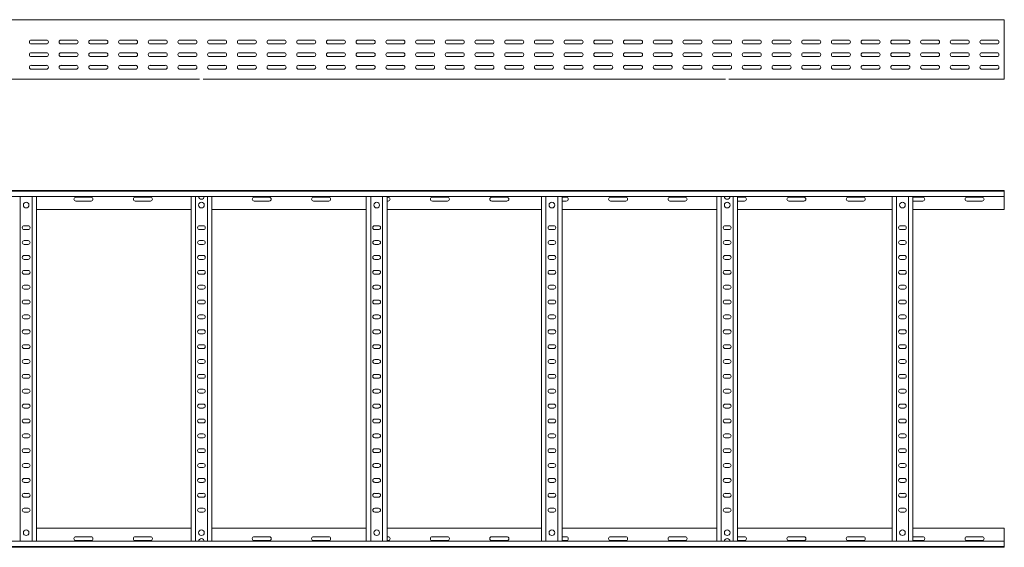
# Model space of a CAD drawing. Header units: millimetres. Extents: x -838 to 6469, y -6411 to -217.
# Tile 14 of 23: x 4812 to 6469, y -6409 to -5522. Entities that reach past the tile are written whole.
import ezdxf

# ---------------------------------------------------------------- set-up
doc = ezdxf.new("R2010")
doc.units = ezdxf.units.MM

msp = doc.modelspace()

# ---------------------------------------------------------------- linework, layer by layer
at = {"color": 7, "linetype": 'Continuous', "lineweight": 15}
for p, q in [((6469.5, -5522.1), (522.5, -5522.1)), ((6469.5, -5529.6), (6469.5, -5522.1)), ((6469.5, -5534.9), (6469.5, -5529.6)), ((6469.5, -5534.9), (6469.5, -5535.3)), ((6469.5, -5539.4), (6469.5, -5535.3)), ((6469.5, -5539.4), (6469.5, -5619.1)), ((4857.2, -5556.4), (4831.7, -5556.4)), ((4831.7, -5562.9), (4857.2, -5562.9)), ((4907.2, -5556.4), (4881.7, -5556.4)), ((4881.7, -5562.9), (4907.2, -5562.9)), ((4957.2, -5556.4), (4931.7, -5556.4)), ((4931.7, -5562.9), (4957.2, -5562.9)), ((5007.2, -5556.4), (4981.7, -5556.4)), ((4981.7, -5562.9), (5007.2, -5562.9)), ((5057.2, -5556.4), (5031.7, -5556.4)), ((5031.7, -5562.9), (5057.2, -5562.9)), ((5107.2, -5556.4), (5081.7, -5556.4)), ((5081.7, -5562.9), (5107.2, -5562.9)), ((5157.2, -5556.4), (5131.7, -5556.4)), ((5131.7, -5562.9), (5157.2, -5562.9)), ((5207.2, -5556.4), (5181.7, -5556.4)), ((5181.7, -5562.9), (5207.2, -5562.9)), ((5257.2, -5556.4), (5231.7, -5556.4)), ((5231.7, -5562.9), (5257.2, -5562.9)), ((5307.2, -5556.4), (5281.7, -5556.4)), ((5281.7, -5562.9), (5307.2, -5562.9)), ((5357.2, -5556.4), (5331.7, -5556.4)), ((5331.7, -5562.9), (5357.2, -5562.9)), ((5407.2, -5556.4), (5381.7, -5556.4)), ((5381.7, -5562.9), (5407.2, -5562.9)), ((5457.2, -5556.4), (5431.7, -5556.4)), ((5431.7, -5562.9), (5457.2, -5562.9)), ((5507.2, -5556.4), (5481.7, -5556.4)), ((5481.7, -5562.9), (5507.2, -5562.9)), ((5557.2, -5556.4), (5531.7, -5556.4)), ((5531.7, -5562.9), (5557.2, -5562.9)), ((5607.2, -5556.4), (5581.7, -5556.4)), ((5581.7, -5562.9), (5607.2, -5562.9)), ((5657.2, -5556.4), (5631.7, -5556.4)), ((5631.7, -5562.9), (5657.2, -5562.9)), ((5707.2, -5556.4), (5681.7, -5556.4)), ((5681.7, -5562.9), (5707.2, -5562.9)), ((5757.2, -5556.4), (5731.7, -5556.4)), ((5731.7, -5562.9), (5757.2, -5562.9)), ((5807.2, -5556.4), (5781.7, -5556.4)), ((5781.7, -5562.9), (5807.2, -5562.9)), ((5857.2, -5556.4), (5831.7, -5556.4)), ((5831.7, -5562.9), (5857.2, -5562.9)), ((5907.2, -5556.4), (5881.7, -5556.4)), ((5881.7, -5562.9), (5907.2, -5562.9)), ((5957.2, -5556.4), (5931.7, -5556.4)), ((5931.7, -5562.9), (5957.2, -5562.9)), ((6007.2, -5556.4), (5981.7, -5556.4)), ((5981.7, -5562.9), (6007.2, -5562.9)), ((6057.2, -5556.4), (6031.7, -5556.4)), ((6031.7, -5562.9), (6057.2, -5562.9)), ((6107.2, -5556.4), (6081.7, -5556.4)), ((6081.7, -5562.9), (6107.2, -5562.9)), ((6157.2, -5556.4), (6131.7, -5556.4)), ((6131.7, -5562.9), (6157.2, -5562.9)), ((6207.2, -5556.4), (6181.7, -5556.4)), ((6181.7, -5562.9), (6207.2, -5562.9)), ((6257.2, -5556.4), (6231.7, -5556.4)), ((6231.7, -5562.9), (6257.2, -5562.9)), ((6307.2, -5556.4), (6281.7, -5556.4)), ((6281.7, -5562.9), (6307.2, -5562.9)), ((6357.2, -5556.4), (6331.7, -5556.4)), ((6331.7, -5562.9), (6357.2, -5562.9)), ((6407.2, -5556.4), (6381.7, -5556.4)), ((6381.7, -5562.9), (6407.2, -5562.9)), ((6457.2, -5556.4), (6431.7, -5556.4)), ((6431.7, -5562.9), (6457.2, -5562.9)), ((4857.2, -5577.6), (4831.7, -5577.6)), ((4831.7, -5584.1), (4857.2, -5584.1)), ((4907.2, -5577.6), (4881.7, -5577.6)), ((4881.7, -5584.1), (4907.2, -5584.1)), ((4957.2, -5577.6), (4931.7, -5577.6)), ((4931.7, -5584.1), (4957.2, -5584.1)), ((5007.2, -5577.6), (4981.7, -5577.6)), ((4981.7, -5584.1), (5007.2, -5584.1)), ((5057.2, -5577.6), (5031.7, -5577.6)), ((5031.7, -5584.1), (5057.2, -5584.1)), ((5107.2, -5577.6), (5081.7, -5577.6)), ((5081.7, -5584.1), (5107.2, -5584.1)), ((5157.2, -5577.6), (5131.7, -5577.6)), ((5131.7, -5584.1), (5157.2, -5584.1)), ((5207.2, -5577.6), (5181.7, -5577.6)), ((5181.7, -5584.1), (5207.2, -5584.1)), ((5257.2, -5577.6), (5231.7, -5577.6)), ((5231.7, -5584.1), (5257.2, -5584.1)), ((5307.2, -5577.6), (5281.7, -5577.6)), ((5281.7, -5584.1), (5307.2, -5584.1)), ((5357.2, -5577.6), (5331.7, -5577.6)), ((5331.7, -5584.1), (5357.2, -5584.1)), ((5407.2, -5577.6), (5381.7, -5577.6)), ((5381.7, -5584.1), (5407.2, -5584.1)), ((5457.2, -5577.6), (5431.7, -5577.6)), ((5431.7, -5584.1), (5457.2, -5584.1)), ((5507.2, -5577.6), (5481.7, -5577.6)), ((5481.7, -5584.1), (5507.2, -5584.1)), ((5557.2, -5577.6), (5531.7, -5577.6)), ((5531.7, -5584.1), (5557.2, -5584.1)), ((5607.2, -5577.6), (5581.7, -5577.6)), ((5581.7, -5584.1), (5607.2, -5584.1)), ((5657.2, -5577.6), (5631.7, -5577.6)), ((5631.7, -5584.1), (5657.2, -5584.1)), ((5707.2, -5577.6), (5681.7, -5577.6)), ((5681.7, -5584.1), (5707.2, -5584.1)), ((5757.2, -5577.6), (5731.7, -5577.6)), ((5731.7, -5584.1), (5757.2, -5584.1)), ((5807.2, -5577.6), (5781.7, -5577.6)), ((5781.7, -5584.1), (5807.2, -5584.1)), ((5857.2, -5577.6), (5831.7, -5577.6)), ((5831.7, -5584.1), (5857.2, -5584.1)), ((5907.2, -5577.6), (5881.7, -5577.6)), ((5881.7, -5584.1), (5907.2, -5584.1)), ((5957.2, -5577.6), (5931.7, -5577.6)), ((5931.7, -5584.1), (5957.2, -5584.1)), ((6007.2, -5577.6), (5981.7, -5577.6)), ((5981.7, -5584.1), (6007.2, -5584.1)), ((6057.2, -5577.6), (6031.7, -5577.6)), ((6031.7, -5584.1), (6057.2, -5584.1)), ((6107.2, -5577.6), (6081.7, -5577.6)), ((6081.7, -5584.1), (6107.2, -5584.1)), ((6157.2, -5577.6), (6131.7, -5577.6)), ((6131.7, -5584.1), (6157.2, -5584.1)), ((6207.2, -5577.6), (6181.7, -5577.6)), ((6181.7, -5584.1), (6207.2, -5584.1)), ((6257.2, -5577.6), (6231.7, -5577.6)), ((6231.7, -5584.1), (6257.2, -5584.1)), ((6307.2, -5577.6), (6281.7, -5577.6)), ((6281.7, -5584.1), (6307.2, -5584.1)), ((6357.2, -5577.6), (6331.7, -5577.6)), ((6331.7, -5584.1), (6357.2, -5584.1)), ((6407.2, -5577.6), (6381.7, -5577.6)), ((6381.7, -5584.1), (6407.2, -5584.1)), ((6457.2, -5577.6), (6431.7, -5577.6)), ((6431.7, -5584.1), (6457.2, -5584.1)), ((4857.2, -5598.9), (4831.7, -5598.9)), ((4907.2, -5598.9), (4881.7, -5598.9)), ((4957.2, -5598.9), (4931.7, -5598.9)), ((5007.2, -5598.9), (4981.7, -5598.9)), ((5057.2, -5598.9), (5031.7, -5598.9)), ((5107.2, -5598.9), (5081.7, -5598.9)), ((5157.2, -5598.9), (5131.7, -5598.9)), ((5207.2, -5598.9), (5181.7, -5598.9)), ((5257.2, -5598.9), (5231.7, -5598.9)), ((5307.2, -5598.9), (5281.7, -5598.9)), ((5357.2, -5598.9), (5331.7, -5598.9)), ((5407.2, -5598.9), (5381.7, -5598.9)), ((5457.2, -5598.9), (5431.7, -5598.9)), ((5507.2, -5598.9), (5481.7, -5598.9)), ((5557.2, -5598.9), (5531.7, -5598.9)), ((5607.2, -5598.9), (5581.7, -5598.9)), ((5657.2, -5598.9), (5631.7, -5598.9)), ((5707.2, -5598.9), (5681.7, -5598.9)), ((5757.2, -5598.9), (5731.7, -5598.9)), ((5807.2, -5598.9), (5781.7, -5598.9)), ((5857.2, -5598.9), (5831.7, -5598.9)), ((5907.2, -5598.9), (5881.7, -5598.9)), ((5957.2, -5598.9), (5931.7, -5598.9)), ((6007.2, -5598.9), (5981.7, -5598.9)), ((6057.2, -5598.9), (6031.7, -5598.9)), ((6107.2, -5598.9), (6081.7, -5598.9)), ((6157.2, -5598.9), (6131.7, -5598.9)), ((6207.2, -5598.9), (6181.7, -5598.9)), ((6257.2, -5598.9), (6231.7, -5598.9)), ((6307.2, -5598.9), (6281.7, -5598.9)), ((6357.2, -5598.9), (6331.7, -5598.9)), ((6407.2, -5598.9), (6381.7, -5598.9)), ((6457.2, -5598.9), (6431.7, -5598.9)), ((4831.7, -5605.4), (4857.2, -5605.4)), ((4834.8, -5605.2), (4838.7, -5605.2)), ((4881.7, -5605.4), (4907.2, -5605.4)), ((4931.7, -5605.4), (4957.2, -5605.4)), ((4981.7, -5605.4), (5007.2, -5605.4)), ((5031.7, -5605.4), (5057.2, -5605.4)), ((5081.7, -5605.4), (5107.2, -5605.4)), ((5102.3, -5605.2), (5106.2, -5605.2)), ((5130.6, -5605.2), (5133.7, -5605.2)), ((5131.7, -5605.4), (5157.2, -5605.4)), ((5181.7, -5605.4), (5207.2, -5605.4)), ((5231.7, -5605.4), (5257.2, -5605.4)), ((5281.7, -5605.4), (5307.2, -5605.4)), ((5331.7, -5605.4), (5357.2, -5605.4)), ((5381.7, -5605.4), (5407.2, -5605.4)), ((5397.3, -5605.2), (5401.2, -5605.2)), ((5431.7, -5605.4), (5457.2, -5605.4)), ((5481.7, -5605.4), (5507.2, -5605.4)), ((5531.7, -5605.4), (5557.2, -5605.4)), ((5581.7, -5605.4), (5607.2, -5605.4)), ((5631.7, -5605.4), (5657.2, -5605.4)), ((5681.7, -5605.4), (5707.2, -5605.4)), ((5692.3, -5605.2), (5696.2, -5605.2)), ((5731.7, -5605.4), (5757.2, -5605.4)), ((5781.7, -5605.4), (5807.2, -5605.4)), ((5831.7, -5605.4), (5857.2, -5605.4)), ((5881.7, -5605.4), (5907.2, -5605.4)), ((5931.7, -5605.4), (5957.2, -5605.4)), ((5981.7, -5605.4), (6007.2, -5605.4)), ((5987.3, -5605.2), (5991.2, -5605.2)), ((6031.7, -5605.4), (6057.2, -5605.4)), ((6081.7, -5605.4), (6107.2, -5605.4)), ((6131.7, -5605.4), (6157.2, -5605.4)), ((6181.7, -5605.4), (6207.2, -5605.4)), ((6231.7, -5605.4), (6257.2, -5605.4)), ((6281.7, -5605.4), (6307.2, -5605.4)), ((6282.3, -5605.2), (6286.2, -5605.2)), ((6331.7, -5605.4), (6357.2, -5605.4)), ((6381.7, -5605.4), (6407.2, -5605.4)), ((6431.7, -5605.4), (6457.2, -5605.4)), ((4235.9, -5622.1), (5115, -5622.1)), ((5120.9, -5622.1), (6000, -5622.1)), ((6005.9, -5622.1), (6469.5, -5622.1)), ((6469.5, -5622.1), (6469.5, -5619.1)), ((522.4, -5809.4), (6469.5, -5809.4)), ((6469.5, -5810.5), (522.5, -5810.5)), ((6469.5, -5809.4), (6469.5, -5810.5)), ((6469.5, -5810.5), (6469.5, -5819.6)), ((522.5, -5819.6), (6469.5, -5819.6)), ((4813, -6399.2), (4813, -5819.6)), ((4833, -6399.2), (4833, -5819.6)), ((4840.5, -6399.2), (4840.5, -5819.6)), ((4932.2, -5820.7), (4906.7, -5820.7)), ((4906.7, -5827.2), (4932.2, -5827.2)), ((5032.2, -5820.7), (5006.7, -5820.7)), ((5006.7, -5827.2), (5032.2, -5827.2)), ((5100.5, -6399.2), (5100.5, -5819.6)), ((5108, -6399.2), (5108, -5819.6)), ((5128, -6399.2), (5128, -5819.6)), ((5135.5, -6399.2), (5135.5, -5819.6)), ((5232.2, -5820.7), (5206.7, -5820.7)), ((5206.7, -5827.2), (5232.2, -5827.2)), ((5332.2, -5820.7), (5306.7, -5820.7)), ((5306.7, -5827.2), (5332.2, -5827.2)), ((5395.5, -6399.2), (5395.5, -5819.6)), ((5403, -6399.2), (5403, -5819.6)), ((5423, -6399.2), (5423, -5819.6)), ((5430.5, -6399.2), (5430.5, -5819.6)), ((5432.2, -5820.7), (5430.5, -5820.7)), ((5430.5, -5827.2), (5432.2, -5827.2)), ((5532.2, -5820.7), (5506.7, -5820.7)), ((5506.7, -5827.2), (5532.2, -5827.2)), ((5632.2, -5820.7), (5606.7, -5820.7)), ((5606.7, -5827.2), (5632.2, -5827.2)), ((5690.5, -6399.2), (5690.5, -5819.6)), ((5698, -6399.2), (5698, -5819.6)), ((5718, -6399.2), (5718, -5819.6)), ((5725.5, -6399.2), (5725.5, -5819.6)), ((5732.2, -5820.7), (5725.5, -5820.7)), ((5725.5, -5827.2), (5732.2, -5827.2)), ((5832.2, -5820.7), (5806.7, -5820.7)), ((5806.7, -5827.2), (5832.2, -5827.2)), ((5932.2, -5820.7), (5906.7, -5820.7)), ((5906.7, -5827.2), (5932.2, -5827.2)), ((5985.5, -6399.2), (5985.5, -5819.6)), ((5993, -6399.2), (5993, -5819.6)), ((6013, -6399.2), (6013, -5819.6)), ((6020.5, -6399.2), (6020.5, -5819.6)), ((6032.2, -5820.7), (6020.5, -5820.7)), ((6020.5, -5827.2), (6032.2, -5827.2)), ((6132.2, -5820.7), (6106.7, -5820.7)), ((6106.7, -5827.2), (6132.2, -5827.2)), ((6232.2, -5820.7), (6206.7, -5820.7)), ((6206.7, -5827.2), (6232.2, -5827.2)), ((6280.5, -6399.2), (6280.5, -5819.6)), ((6288, -6399.2), (6288, -5819.6)), ((6308, -6399.2), (6308, -5819.6)), ((6315.5, -6399.2), (6315.5, -5819.6)), ((6332.2, -5820.7), (6315.5, -5820.7)), ((6315.5, -5827.2), (6332.2, -5827.2)), ((6432.2, -5820.7), (6406.7, -5820.7)), ((6406.7, -5827.2), (6432.2, -5827.2)), ((6469.5, -5819.6), (6469.5, -5841.4)), ((4840.5, -5841.4), (5100.5, -5841.4)), ((5135.5, -5841.4), (5395.5, -5841.4)), ((5430.5, -5841.4), (5690.5, -5841.4)), ((5725.5, -5841.4), (5985.5, -5841.4)), ((6020.5, -5841.4), (6280.5, -5841.4)), ((6315.5, -5841.4), (6469.5, -5841.4)), ((4826.2, -5868.7), (4819.7, -5868.7)), ((4819.7, -5875.2), (4826.2, -5875.2)), ((5121.2, -5868.7), (5114.7, -5868.7)), ((5114.7, -5875.2), (5121.2, -5875.2)), ((5416.2, -5868.7), (5409.7, -5868.7)), ((5409.7, -5875.2), (5416.2, -5875.2)), ((5711.2, -5868.7), (5704.7, -5868.7)), ((5704.7, -5875.2), (5711.2, -5875.2)), ((6006.2, -5868.7), (5999.7, -5868.7)), ((5999.7, -5875.2), (6006.2, -5875.2)), ((6301.2, -5868.7), (6294.7, -5868.7)), ((6294.7, -5875.2), (6301.2, -5875.2)), ((4826.2, -5893.7), (4819.7, -5893.7)), ((4819.7, -5900.2), (4826.2, -5900.2)), ((5121.2, -5893.7), (5114.7, -5893.7)), ((5114.7, -5900.2), (5121.2, -5900.2)), ((5416.2, -5893.7), (5409.7, -5893.7)), ((5409.7, -5900.2), (5416.2, -5900.2)), ((5711.2, -5893.7), (5704.7, -5893.7)), ((5704.7, -5900.2), (5711.2, -5900.2)), ((6006.2, -5893.7), (5999.7, -5893.7)), ((5999.7, -5900.2), (6006.2, -5900.2)), ((6301.2, -5893.7), (6294.7, -5893.7)), ((6294.7, -5900.2), (6301.2, -5900.2)), ((4826.2, -5918.7), (4819.7, -5918.7)), ((4819.7, -5925.2), (4826.2, -5925.2)), ((5121.2, -5918.7), (5114.7, -5918.7)), ((5114.7, -5925.2), (5121.2, -5925.2)), ((5416.2, -5918.7), (5409.7, -5918.7)), ((5409.7, -5925.2), (5416.2, -5925.2)), ((5711.2, -5918.7), (5704.7, -5918.7)), ((5704.7, -5925.2), (5711.2, -5925.2)), ((6006.2, -5918.7), (5999.7, -5918.7)), ((5999.7, -5925.2), (6006.2, -5925.2)), ((6301.2, -5918.7), (6294.7, -5918.7)), ((6294.7, -5925.2), (6301.2, -5925.2)), ((4826.2, -5943.7), (4819.7, -5943.7)), ((5121.2, -5943.7), (5114.7, -5943.7)), ((5416.2, -5943.7), (5409.7, -5943.7)), ((5711.2, -5943.7), (5704.7, -5943.7)), ((6006.2, -5943.7), (5999.7, -5943.7)), ((6301.2, -5943.7), (6294.7, -5943.7)), ((4819.7, -5950.2), (4826.2, -5950.2)), ((5114.7, -5950.2), (5121.2, -5950.2)), ((5409.7, -5950.2), (5416.2, -5950.2)), ((5704.7, -5950.2), (5711.2, -5950.2)), ((5999.7, -5950.2), (6006.2, -5950.2)), ((6294.7, -5950.2), (6301.2, -5950.2)), ((4826.2, -5968.7), (4819.7, -5968.7)), ((4819.7, -5975.2), (4826.2, -5975.2)), ((5121.2, -5968.7), (5114.7, -5968.7)), ((5114.7, -5975.2), (5121.2, -5975.2)), ((5416.2, -5968.7), (5409.7, -5968.7)), ((5409.7, -5975.2), (5416.2, -5975.2)), ((5711.2, -5968.7), (5704.7, -5968.7)), ((5704.7, -5975.2), (5711.2, -5975.2)), ((6006.2, -5968.7), (5999.7, -5968.7)), ((5999.7, -5975.2), (6006.2, -5975.2)), ((6301.2, -5968.7), (6294.7, -5968.7)), ((6294.7, -5975.2), (6301.2, -5975.2)), ((4826.2, -5993.7), (4819.7, -5993.7)), ((5121.2, -5993.7), (5114.7, -5993.7)), ((5416.2, -5993.7), (5409.7, -5993.7)), ((5711.2, -5993.7), (5704.7, -5993.7)), ((6006.2, -5993.7), (5999.7, -5993.7)), ((6301.2, -5993.7), (6294.7, -5993.7)), ((4819.7, -6000.2), (4826.2, -6000.2)), ((5114.7, -6000.2), (5121.2, -6000.2)), ((5409.7, -6000.2), (5416.2, -6000.2)), ((5704.7, -6000.2), (5711.2, -6000.2)), ((5999.7, -6000.2), (6006.2, -6000.2)), ((6294.7, -6000.2), (6301.2, -6000.2)), ((4826.2, -6018.7), (4819.7, -6018.7)), ((4819.7, -6025.2), (4826.2, -6025.2)), ((5121.2, -6018.7), (5114.7, -6018.7)), ((5114.7, -6025.2), (5121.2, -6025.2)), ((5416.2, -6018.7), (5409.7, -6018.7)), ((5409.7, -6025.2), (5416.2, -6025.2)), ((5711.2, -6018.7), (5704.7, -6018.7)), ((5704.7, -6025.2), (5711.2, -6025.2)), ((6006.2, -6018.7), (5999.7, -6018.7)), ((5999.7, -6025.2), (6006.2, -6025.2)), ((6301.2, -6018.7), (6294.7, -6018.7)), ((6294.7, -6025.2), (6301.2, -6025.2)), ((4826.2, -6043.7), (4819.7, -6043.7)), ((5121.2, -6043.7), (5114.7, -6043.7)), ((5416.2, -6043.7), (5409.7, -6043.7)), ((5711.2, -6043.7), (5704.7, -6043.7)), ((6006.2, -6043.7), (5999.7, -6043.7)), ((6301.2, -6043.7), (6294.7, -6043.7)), ((4819.7, -6050.2), (4826.2, -6050.2)), ((5114.7, -6050.2), (5121.2, -6050.2)), ((5409.7, -6050.2), (5416.2, -6050.2)), ((5704.7, -6050.2), (5711.2, -6050.2)), ((5999.7, -6050.2), (6006.2, -6050.2)), ((6294.7, -6050.2), (6301.2, -6050.2)), ((4826.2, -6068.7), (4819.7, -6068.7)), ((4819.7, -6075.2), (4826.2, -6075.2)), ((5121.2, -6068.7), (5114.7, -6068.7)), ((5114.7, -6075.2), (5121.2, -6075.2)), ((5416.2, -6068.7), (5409.7, -6068.7)), ((5409.7, -6075.2), (5416.2, -6075.2)), ((5711.2, -6068.7), (5704.7, -6068.7)), ((5704.7, -6075.2), (5711.2, -6075.2)), ((6006.2, -6068.7), (5999.7, -6068.7)), ((5999.7, -6075.2), (6006.2, -6075.2)), ((6301.2, -6068.7), (6294.7, -6068.7)), ((6294.7, -6075.2), (6301.2, -6075.2)), ((4826.2, -6093.7), (4819.7, -6093.7)), ((5121.2, -6093.7), (5114.7, -6093.7)), ((5416.2, -6093.7), (5409.7, -6093.7)), ((5711.2, -6093.7), (5704.7, -6093.7)), ((6006.2, -6093.7), (5999.7, -6093.7)), ((6301.2, -6093.7), (6294.7, -6093.7)), ((4819.7, -6100.2), (4826.2, -6100.2)), ((5114.7, -6100.2), (5121.2, -6100.2)), ((5409.7, -6100.2), (5416.2, -6100.2)), ((5704.7, -6100.2), (5711.2, -6100.2)), ((5999.7, -6100.2), (6006.2, -6100.2)), ((6294.7, -6100.2), (6301.2, -6100.2)), ((4826.2, -6118.7), (4819.7, -6118.7)), ((4819.7, -6125.2), (4826.2, -6125.2)), ((5121.2, -6118.7), (5114.7, -6118.7)), ((5114.7, -6125.2), (5121.2, -6125.2)), ((5416.2, -6118.7), (5409.7, -6118.7)), ((5409.7, -6125.2), (5416.2, -6125.2)), ((5711.2, -6118.7), (5704.7, -6118.7)), ((5704.7, -6125.2), (5711.2, -6125.2)), ((6006.2, -6118.7), (5999.7, -6118.7)), ((5999.7, -6125.2), (6006.2, -6125.2)), ((6301.2, -6118.7), (6294.7, -6118.7)), ((6294.7, -6125.2), (6301.2, -6125.2)), ((4826.2, -6143.7), (4819.7, -6143.7)), ((5121.2, -6143.7), (5114.7, -6143.7)), ((5416.2, -6143.7), (5409.7, -6143.7)), ((5711.2, -6143.7), (5704.7, -6143.7)), ((6006.2, -6143.7), (5999.7, -6143.7)), ((6301.2, -6143.7), (6294.7, -6143.7)), ((4819.7, -6150.2), (4826.2, -6150.2)), ((5114.7, -6150.2), (5121.2, -6150.2)), ((5409.7, -6150.2), (5416.2, -6150.2)), ((5704.7, -6150.2), (5711.2, -6150.2)), ((5999.7, -6150.2), (6006.2, -6150.2)), ((6294.7, -6150.2), (6301.2, -6150.2)), ((4826.2, -6168.7), (4819.7, -6168.7)), ((4819.7, -6175.2), (4826.2, -6175.2)), ((5121.2, -6168.7), (5114.7, -6168.7)), ((5114.7, -6175.2), (5121.2, -6175.2)), ((5416.2, -6168.7), (5409.7, -6168.7)), ((5409.7, -6175.2), (5416.2, -6175.2)), ((5711.2, -6168.7), (5704.7, -6168.7)), ((5704.7, -6175.2), (5711.2, -6175.2)), ((6006.2, -6168.7), (5999.7, -6168.7)), ((5999.7, -6175.2), (6006.2, -6175.2)), ((6301.2, -6168.7), (6294.7, -6168.7)), ((6294.7, -6175.2), (6301.2, -6175.2)), ((4826.2, -6193.7), (4819.7, -6193.7)), ((5121.2, -6193.7), (5114.7, -6193.7)), ((5416.2, -6193.7), (5409.7, -6193.7)), ((5711.2, -6193.7), (5704.7, -6193.7)), ((6006.2, -6193.7), (5999.7, -6193.7)), ((6301.2, -6193.7), (6294.7, -6193.7)), ((4819.7, -6200.2), (4826.2, -6200.2)), ((5114.7, -6200.2), (5121.2, -6200.2)), ((5409.7, -6200.2), (5416.2, -6200.2)), ((5704.7, -6200.2), (5711.2, -6200.2)), ((5999.7, -6200.2), (6006.2, -6200.2)), ((6294.7, -6200.2), (6301.2, -6200.2)), ((4826.2, -6218.7), (4819.7, -6218.7)), ((4819.7, -6225.2), (4826.2, -6225.2)), ((5121.2, -6218.7), (5114.7, -6218.7)), ((5114.7, -6225.2), (5121.2, -6225.2)), ((5416.2, -6218.7), (5409.7, -6218.7)), ((5409.7, -6225.2), (5416.2, -6225.2)), ((5711.2, -6218.7), (5704.7, -6218.7)), ((5704.7, -6225.2), (5711.2, -6225.2)), ((6006.2, -6218.7), (5999.7, -6218.7)), ((5999.7, -6225.2), (6006.2, -6225.2)), ((6301.2, -6218.7), (6294.7, -6218.7)), ((6294.7, -6225.2), (6301.2, -6225.2)), ((4826.2, -6243.7), (4819.7, -6243.7)), ((5121.2, -6243.7), (5114.7, -6243.7)), ((5416.2, -6243.7), (5409.7, -6243.7)), ((5711.2, -6243.7), (5704.7, -6243.7)), ((6006.2, -6243.7), (5999.7, -6243.7)), ((6301.2, -6243.7), (6294.7, -6243.7)), ((4819.7, -6250.2), (4826.2, -6250.2)), ((5114.7, -6250.2), (5121.2, -6250.2)), ((5409.7, -6250.2), (5416.2, -6250.2)), ((5704.7, -6250.2), (5711.2, -6250.2)), ((5999.7, -6250.2), (6006.2, -6250.2)), ((6294.7, -6250.2), (6301.2, -6250.2)), ((4826.2, -6268.7), (4819.7, -6268.7)), ((4819.7, -6275.2), (4826.2, -6275.2)), ((5121.2, -6268.7), (5114.7, -6268.7)), ((5114.7, -6275.2), (5121.2, -6275.2)), ((5416.2, -6268.7), (5409.7, -6268.7)), ((5409.7, -6275.2), (5416.2, -6275.2)), ((5711.2, -6268.7), (5704.7, -6268.7)), ((5704.7, -6275.2), (5711.2, -6275.2)), ((6006.2, -6268.7), (5999.7, -6268.7)), ((5999.7, -6275.2), (6006.2, -6275.2)), ((6301.2, -6268.7), (6294.7, -6268.7)), ((6294.7, -6275.2), (6301.2, -6275.2)), ((4826.2, -6293.7), (4819.7, -6293.7)), ((5121.2, -6293.7), (5114.7, -6293.7)), ((5416.2, -6293.7), (5409.7, -6293.7)), ((5711.2, -6293.7), (5704.7, -6293.7)), ((6006.2, -6293.7), (5999.7, -6293.7)), ((6301.2, -6293.7), (6294.7, -6293.7)), ((4819.7, -6300.2), (4826.2, -6300.2)), ((5114.7, -6300.2), (5121.2, -6300.2)), ((5409.7, -6300.2), (5416.2, -6300.2)), ((5704.7, -6300.2), (5711.2, -6300.2)), ((5999.7, -6300.2), (6006.2, -6300.2)), ((6294.7, -6300.2), (6301.2, -6300.2)), ((4826.2, -6318.7), (4819.7, -6318.7)), ((4819.7, -6325.2), (4826.2, -6325.2)), ((5121.2, -6318.7), (5114.7, -6318.7)), ((5114.7, -6325.2), (5121.2, -6325.2)), ((5416.2, -6318.7), (5409.7, -6318.7)), ((5409.7, -6325.2), (5416.2, -6325.2)), ((5711.2, -6318.7), (5704.7, -6318.7)), ((5704.7, -6325.2), (5711.2, -6325.2)), ((6006.2, -6318.7), (5999.7, -6318.7)), ((5999.7, -6325.2), (6006.2, -6325.2)), ((6301.2, -6318.7), (6294.7, -6318.7)), ((6294.7, -6325.2), (6301.2, -6325.2)), ((4826.2, -6343.7), (4819.7, -6343.7)), ((5121.2, -6343.7), (5114.7, -6343.7)), ((5416.2, -6343.7), (5409.7, -6343.7)), ((5711.2, -6343.7), (5704.7, -6343.7)), ((6006.2, -6343.7), (5999.7, -6343.7)), ((6301.2, -6343.7), (6294.7, -6343.7)), ((4819.7, -6350.2), (4826.2, -6350.2)), ((5114.7, -6350.2), (5121.2, -6350.2)), ((5409.7, -6350.2), (5416.2, -6350.2)), ((5704.7, -6350.2), (5711.2, -6350.2)), ((5999.7, -6350.2), (6006.2, -6350.2)), ((6294.7, -6350.2), (6301.2, -6350.2)), ((4840.5, -6377.4), (5100.5, -6377.4)), ((5135.5, -6377.4), (5395.5, -6377.4)), ((5430.5, -6377.4), (5690.5, -6377.4)), ((5725.5, -6377.4), (5985.5, -6377.4)), ((6020.5, -6377.4), (6280.5, -6377.4)), ((6315.5, -6377.4), (6469.5, -6377.4)), ((6469.5, -6399.2), (6469.5, -6377.4)), ((4906.7, -6391.7), (4932.2, -6391.7)), ((5006.7, -6391.7), (5032.2, -6391.7)), ((5206.7, -6391.7), (5232.2, -6391.7)), ((5306.7, -6391.7), (5332.2, -6391.7)), ((5430.5, -6391.7), (5432.2, -6391.7)), ((5506.7, -6391.7), (5532.2, -6391.7)), ((5606.7, -6391.7), (5632.2, -6391.7)), ((5725.5, -6391.7), (5732.2, -6391.7)), ((5806.7, -6391.7), (5832.2, -6391.7)), ((5906.7, -6391.7), (5932.2, -6391.7)), ((6020.5, -6391.7), (6032.2, -6391.7)), ((6106.7, -6391.7), (6132.2, -6391.7)), ((6206.7, -6391.7), (6232.2, -6391.7)), ((6315.5, -6391.7), (6332.2, -6391.7)), ((6406.7, -6391.7), (6432.2, -6391.7)), ((522.4, -6409.4), (6469.5, -6409.4)), ((6469.5, -6399.2), (522.5, -6399.2)), ((522.5, -6408.3), (6469.5, -6408.3)), ((4932.2, -6398.2), (4906.7, -6398.2)), ((5032.2, -6398.2), (5006.7, -6398.2)), ((5232.2, -6398.2), (5206.7, -6398.2)), ((5332.2, -6398.2), (5306.7, -6398.2)), ((5432.2, -6398.2), (5430.5, -6398.2)), ((5532.2, -6398.2), (5506.7, -6398.2)), ((5632.2, -6398.2), (5606.7, -6398.2)), ((5732.2, -6398.2), (5725.5, -6398.2)), ((5832.2, -6398.2), (5806.7, -6398.2)), ((5932.2, -6398.2), (5906.7, -6398.2)), ((6032.2, -6398.2), (6020.5, -6398.2)), ((6132.2, -6398.2), (6106.7, -6398.2)), ((6232.2, -6398.2), (6206.7, -6398.2)), ((6332.2, -6398.2), (6315.5, -6398.2)), ((6432.2, -6398.2), (6406.7, -6398.2)), ((6469.5, -6408.3), (6469.5, -6399.2)), ((6469.5, -6409.4), (6469.5, -6408.3))]:
    msp.add_line(p, q, dxfattribs=at)
for centre in [(4823, -5833.9), (5118, -5833.9), (5413, -5833.9), (5708, -5833.9), (6003, -5833.9), (6298, -5833.9), (4823, -6384.9), (5118, -6384.9), (5413, -6384.9), (5708, -6384.9), (6003, -6384.9), (6298, -6384.9)]:
    msp.add_circle(centre, 4.75, dxfattribs=at)
for centre, radius, start, end in [((4831.7, -5559.6), 3.25, 90, 270), ((4857.2, -5559.6), 3.25, 270, 90), ((4881.7, -5559.6), 3.25, 90, 270), ((4907.2, -5559.6), 3.25, 270, 90), ((4931.7, -5559.6), 3.25, 90, 270), ((4957.2, -5559.6), 3.25, 270, 90), ((4981.7, -5559.6), 3.25, 90, 270), ((5007.2, -5559.6), 3.25, 270, 90), ((5031.7, -5559.6), 3.25, 90, 270), ((5057.2, -5559.6), 3.25, 270, 90), ((5081.7, -5559.6), 3.25, 90, 270), ((5107.2, -5559.6), 3.25, 270, 90), ((5131.7, -5559.6), 3.25, 90, 270), ((5157.2, -5559.6), 3.25, 270, 90), ((5181.7, -5559.6), 3.25, 90, 270), ((5207.2, -5559.6), 3.25, 270, 90), ((5231.7, -5559.6), 3.25, 90, 270), ((5257.2, -5559.6), 3.25, 270, 90), ((5281.7, -5559.6), 3.25, 90, 270), ((5307.2, -5559.6), 3.25, 270, 90), ((5331.7, -5559.6), 3.25, 90, 270), ((5357.2, -5559.6), 3.25, 270, 90), ((5381.7, -5559.6), 3.25, 90, 270), ((5407.2, -5559.6), 3.25, 270, 90), ((5431.7, -5559.6), 3.25, 90, 270), ((5457.2, -5559.6), 3.25, 270, 90), ((5481.7, -5559.6), 3.25, 90, 270), ((5507.2, -5559.6), 3.25, 270, 90), ((5531.7, -5559.6), 3.25, 90, 270), ((5557.2, -5559.6), 3.25, 270, 90), ((5581.7, -5559.6), 3.25, 90, 270), ((5607.2, -5559.6), 3.25, 270, 90), ((5631.7, -5559.6), 3.25, 90, 270), ((5657.2, -5559.6), 3.25, 270, 90), ((5681.7, -5559.6), 3.25, 90, 270), ((5707.2, -5559.6), 3.25, 270, 90), ((5731.7, -5559.6), 3.25, 90, 270), ((5757.2, -5559.6), 3.25, 270, 90), ((5781.7, -5559.6), 3.25, 90, 270), ((5807.2, -5559.6), 3.25, 270, 90), ((5831.7, -5559.6), 3.25, 90, 270), ((5857.2, -5559.6), 3.25, 270, 90), ((5881.7, -5559.6), 3.25, 90, 270), ((5907.2, -5559.6), 3.25, 270, 90), ((5931.7, -5559.6), 3.25, 90, 270), ((5957.2, -5559.6), 3.25, 270, 90), ((5981.7, -5559.6), 3.25, 90, 270), ((6007.2, -5559.6), 3.25, 270, 90), ((6031.7, -5559.6), 3.25, 90, 270), ((6057.2, -5559.6), 3.25, 270, 90), ((6081.7, -5559.6), 3.25, 90, 270), ((6107.2, -5559.6), 3.25, 270, 90), ((6131.7, -5559.6), 3.25, 90, 270), ((6157.2, -5559.6), 3.25, 270, 90), ((6181.7, -5559.6), 3.25, 90, 270), ((6207.2, -5559.6), 3.25, 270, 90), ((6231.7, -5559.6), 3.25, 90, 270), ((6257.2, -5559.6), 3.25, 270, 90), ((6281.7, -5559.6), 3.25, 90, 270), ((6307.2, -5559.6), 3.25, 270, 90), ((6331.7, -5559.6), 3.25, 90, 270), ((6357.2, -5559.6), 3.25, 270, 90), ((6381.7, -5559.6), 3.25, 90, 270), ((6407.2, -5559.6), 3.25, 270, 90), ((6431.7, -5559.6), 3.25, 90, 270), ((6457.2, -5559.6), 3.25, 270, 90), ((4831.7, -5580.9), 3.25, 90, 270), ((4857.2, -5580.9), 3.25, 270, 90), ((4881.7, -5580.9), 3.25, 90, 270), ((4907.2, -5580.9), 3.25, 270, 90), ((4931.7, -5580.9), 3.25, 90, 270), ((4957.2, -5580.9), 3.25, 270, 90), ((4981.7, -5580.9), 3.25, 90, 270), ((5007.2, -5580.9), 3.25, 270, 90), ((5031.7, -5580.9), 3.25, 90, 270), ((5057.2, -5580.9), 3.25, 270, 90), ((5081.7, -5580.9), 3.25, 90, 270), ((5107.2, -5580.9), 3.25, 270, 90), ((5131.7, -5580.9), 3.25, 90, 270), ((5157.2, -5580.9), 3.25, 270, 90), ((5181.7, -5580.9), 3.25, 90, 270), ((5207.2, -5580.9), 3.25, 270, 90), ((5231.7, -5580.9), 3.25, 90, 270), ((5257.2, -5580.9), 3.25, 270, 90), ((5281.7, -5580.9), 3.25, 90, 270), ((5307.2, -5580.9), 3.25, 270, 90), ((5331.7, -5580.9), 3.25, 90, 270), ((5357.2, -5580.9), 3.25, 270, 90), ((5381.7, -5580.9), 3.25, 90, 270), ((5407.2, -5580.9), 3.25, 270, 90), ((5431.7, -5580.9), 3.25, 90, 270), ((5457.2, -5580.9), 3.25, 270, 90), ((5481.7, -5580.9), 3.25, 90, 270), ((5507.2, -5580.9), 3.25, 270, 90), ((5531.7, -5580.9), 3.25, 90, 270), ((5557.2, -5580.9), 3.25, 270, 90), ((5581.7, -5580.9), 3.25, 90, 270), ((5607.2, -5580.9), 3.25, 270, 90), ((5631.7, -5580.9), 3.25, 90, 270), ((5657.2, -5580.9), 3.25, 270, 90), ((5681.7, -5580.9), 3.25, 90, 270), ((5707.2, -5580.9), 3.25, 270, 90), ((5731.7, -5580.9), 3.25, 90, 270), ((5757.2, -5580.9), 3.25, 270, 90), ((5781.7, -5580.9), 3.25, 90, 270), ((5807.2, -5580.9), 3.25, 270, 90), ((5831.7, -5580.9), 3.25, 90, 270), ((5857.2, -5580.9), 3.25, 270, 90), ((5881.7, -5580.9), 3.25, 90, 270), ((5907.2, -5580.9), 3.25, 270, 90), ((5931.7, -5580.9), 3.25, 90, 270), ((5957.2, -5580.9), 3.25, 270, 90), ((5981.7, -5580.9), 3.25, 90, 270), ((6007.2, -5580.9), 3.25, 270, 90), ((6031.7, -5580.9), 3.25, 90, 270), ((6057.2, -5580.9), 3.25, 270, 90), ((6081.7, -5580.9), 3.25, 90, 270), ((6107.2, -5580.9), 3.25, 270, 90), ((6131.7, -5580.9), 3.25, 90, 270), ((6157.2, -5580.9), 3.25, 270, 90), ((6181.7, -5580.9), 3.25, 90, 270), ((6207.2, -5580.9), 3.25, 270, 90), ((6231.7, -5580.9), 3.25, 90, 270), ((6257.2, -5580.9), 3.25, 270, 90), ((6281.7, -5580.9), 3.25, 90, 270), ((6307.2, -5580.9), 3.25, 270, 90), ((6331.7, -5580.9), 3.25, 90, 270), ((6357.2, -5580.9), 3.25, 270, 90), ((6381.7, -5580.9), 3.25, 90, 270), ((6407.2, -5580.9), 3.25, 270, 90), ((6431.7, -5580.9), 3.25, 90, 270), ((6457.2, -5580.9), 3.25, 270, 90), ((4831.7, -5602.1), 3.25, 90, 270), ((4857.2, -5602.1), 3.25, 270, 90), ((4881.7, -5602.1), 3.25, 90, 270), ((4907.2, -5602.1), 3.25, 270, 90), ((4931.7, -5602.1), 3.25, 90, 270), ((4957.2, -5602.1), 3.25, 270, 90), ((4981.7, -5602.1), 3.25, 90, 270), ((5007.2, -5602.1), 3.25, 270, 90), ((5031.7, -5602.1), 3.25, 90, 270), ((5057.2, -5602.1), 3.25, 270, 90), ((5081.7, -5602.1), 3.25, 90, 270), ((5107.2, -5602.1), 3.25, 270, 90), ((5131.7, -5602.1), 3.25, 90, 270), ((5157.2, -5602.1), 3.25, 270, 90), ((5181.7, -5602.1), 3.25, 90, 270), ((5207.2, -5602.1), 3.25, 270, 90), ((5231.7, -5602.1), 3.25, 90, 270), ((5257.2, -5602.1), 3.25, 270, 90), ((5281.7, -5602.1), 3.25, 90, 270), ((5307.2, -5602.1), 3.25, 270, 90), ((5331.7, -5602.1), 3.25, 90, 270), ((5357.2, -5602.1), 3.25, 270, 90), ((5381.7, -5602.1), 3.25, 90, 270), ((5407.2, -5602.1), 3.25, 270, 90), ((5431.7, -5602.1), 3.25, 90, 270), ((5457.2, -5602.1), 3.25, 270, 90), ((5481.7, -5602.1), 3.25, 90, 270), ((5507.2, -5602.1), 3.25, 270, 90), ((5531.7, -5602.1), 3.25, 90, 270), ((5557.2, -5602.1), 3.25, 270, 90), ((5581.7, -5602.1), 3.25, 90, 270), ((5607.2, -5602.1), 3.25, 270, 90), ((5631.7, -5602.1), 3.25, 90, 270), ((5657.2, -5602.1), 3.25, 270, 90), ((5681.7, -5602.1), 3.25, 90, 270), ((5707.2, -5602.1), 3.25, 270, 90), ((5731.7, -5602.1), 3.25, 90, 270), ((5757.2, -5602.1), 3.25, 270, 90), ((5781.7, -5602.1), 3.25, 90, 270), ((5807.2, -5602.1), 3.25, 270, 90), ((5831.7, -5602.1), 3.25, 90, 270), ((5857.2, -5602.1), 3.25, 270, 90), ((5881.7, -5602.1), 3.25, 90, 270), ((5907.2, -5602.1), 3.25, 270, 90), ((5931.7, -5602.1), 3.25, 90, 270), ((5957.2, -5602.1), 3.25, 270, 90), ((5981.7, -5602.1), 3.25, 90, 270), ((6007.2, -5602.1), 3.25, 270, 90), ((6031.7, -5602.1), 3.25, 90, 270), ((6057.2, -5602.1), 3.25, 270, 90), ((6081.7, -5602.1), 3.25, 90, 270), ((6107.2, -5602.1), 3.25, 270, 90), ((6131.7, -5602.1), 3.25, 90, 270), ((6157.2, -5602.1), 3.25, 270, 90), ((6181.7, -5602.1), 3.25, 90, 270), ((6207.2, -5602.1), 3.25, 270, 90), ((6231.7, -5602.1), 3.25, 90, 270), ((6257.2, -5602.1), 3.25, 270, 90), ((6281.7, -5602.1), 3.25, 90, 270), ((6307.2, -5602.1), 3.25, 270, 90), ((6331.7, -5602.1), 3.25, 90, 270), ((6357.2, -5602.1), 3.25, 270, 90), ((6381.7, -5602.1), 3.25, 90, 270), ((6407.2, -5602.1), 3.25, 270, 90), ((6431.7, -5602.1), 3.25, 90, 270), ((6457.2, -5602.1), 3.25, 270, 90), ((4834.8, -5607), 1.8, 90, 116.5628), ((4838.7, -5607), 1.8, 63.4372, 90), ((5102.3, -5607), 1.8, 90, 116.5628), ((5106.2, -5607), 1.8, 63.4372, 90), ((5133.7, -5607), 1.8, 63.4372, 90), ((5397.3, -5607), 1.8, 90, 116.5628), ((5401.2, -5607), 1.8, 63.4372, 90), ((5692.3, -5607), 1.8, 90, 116.5628), ((5696.2, -5607), 1.8, 63.4372, 90), ((5987.3, -5607), 1.8, 90, 116.5628), ((5991.2, -5607), 1.8, 63.4372, 90), ((6282.3, -5607), 1.8, 90, 115.9384), ((6286.2, -5607), 1.8, 63.4372, 90), ((4906.7, -5823.9), 3.25, 90, 270), ((4932.2, -5823.9), 3.25, 270, 90), ((5006.7, -5823.9), 3.25, 90, 270), ((5032.2, -5823.9), 3.25, 270, 90), ((5118, -5819.3), 4.75, 183.9233, 356.0767), ((5206.7, -5823.9), 3.25, 90, 270), ((5232.2, -5823.9), 3.25, 270, 90), ((5306.7, -5823.9), 3.25, 90, 270), ((5332.2, -5823.9), 3.25, 270, 90), ((5432.2, -5823.9), 3.25, 270, 90), ((5506.7, -5823.9), 3.25, 90, 270), ((5532.2, -5823.9), 3.25, 270, 90), ((5606.7, -5823.9), 3.25, 90, 270), ((5632.2, -5823.9), 3.25, 270, 90), ((5732.2, -5823.9), 3.25, 270, 90), ((5806.7, -5823.9), 3.25, 90, 270), ((5832.2, -5823.9), 3.25, 270, 90), ((5906.7, -5823.9), 3.25, 90, 270), ((5932.2, -5823.9), 3.25, 270, 90), ((6003, -5819.3), 4.75, 183.9233, 356.0767), ((6032.2, -5823.9), 3.25, 270, 90), ((6106.7, -5823.9), 3.25, 90, 270), ((6132.2, -5823.9), 3.25, 270, 90), ((6206.7, -5823.9), 3.25, 90, 270), ((6232.2, -5823.9), 3.25, 270, 90), ((6332.2, -5823.9), 3.25, 270, 90), ((6406.7, -5823.9), 3.25, 90, 270), ((6432.2, -5823.9), 3.25, 270, 90), ((4819.7, -5871.9), 3.25, 90, 270), ((4826.2, -5871.9), 3.25, 270, 90), ((5114.7, -5871.9), 3.25, 90, 270), ((5121.2, -5871.9), 3.25, 270, 90), ((5409.7, -5871.9), 3.25, 90, 270), ((5416.2, -5871.9), 3.25, 270, 90), ((5704.7, -5871.9), 3.25, 90, 270), ((5711.2, -5871.9), 3.25, 270, 90), ((5999.7, -5871.9), 3.25, 90, 270), ((6006.2, -5871.9), 3.25, 270, 90), ((6294.7, -5871.9), 3.25, 90, 270), ((6301.2, -5871.9), 3.25, 270, 90), ((4819.7, -5896.9), 3.25, 90, 270), ((4826.2, -5896.9), 3.25, 270, 90), ((5114.7, -5896.9), 3.25, 90, 270), ((5121.2, -5896.9), 3.25, 270, 90), ((5409.7, -5896.9), 3.25, 90, 270), ((5416.2, -5896.9), 3.25, 270, 90), ((5704.7, -5896.9), 3.25, 90, 270), ((5711.2, -5896.9), 3.25, 270, 90), ((5999.7, -5896.9), 3.25, 90, 270), ((6006.2, -5896.9), 3.25, 270, 90), ((6294.7, -5896.9), 3.25, 90, 270), ((6301.2, -5896.9), 3.25, 270, 90), ((4819.7, -5921.9), 3.25, 90, 270), ((4826.2, -5921.9), 3.25, 270, 90), ((5114.7, -5921.9), 3.25, 90, 270), ((5121.2, -5921.9), 3.25, 270, 90), ((5409.7, -5921.9), 3.25, 90, 270), ((5416.2, -5921.9), 3.25, 270, 90), ((5704.7, -5921.9), 3.25, 90, 270), ((5711.2, -5921.9), 3.25, 270, 90), ((5999.7, -5921.9), 3.25, 90, 270), ((6006.2, -5921.9), 3.25, 270, 90), ((6294.7, -5921.9), 3.25, 90, 270), ((6301.2, -5921.9), 3.25, 270, 90), ((4819.7, -5946.9), 3.25, 90, 270), ((4826.2, -5946.9), 3.25, 270, 90), ((5114.7, -5946.9), 3.25, 90, 270), ((5121.2, -5946.9), 3.25, 270, 90), ((5409.7, -5946.9), 3.25, 90, 270), ((5416.2, -5946.9), 3.25, 270, 90), ((5704.7, -5946.9), 3.25, 90, 270), ((5711.2, -5946.9), 3.25, 270, 90), ((5999.7, -5946.9), 3.25, 90, 270), ((6006.2, -5946.9), 3.25, 270, 90), ((6294.7, -5946.9), 3.25, 90, 270), ((6301.2, -5946.9), 3.25, 270, 90), ((4819.7, -5971.9), 3.25, 90, 270), ((4826.2, -5971.9), 3.25, 270, 90), ((5114.7, -5971.9), 3.25, 90, 270), ((5121.2, -5971.9), 3.25, 270, 90), ((5409.7, -5971.9), 3.25, 90, 270), ((5416.2, -5971.9), 3.25, 270, 90), ((5704.7, -5971.9), 3.25, 90, 270), ((5711.2, -5971.9), 3.25, 270, 90), ((5999.7, -5971.9), 3.25, 90, 270), ((6006.2, -5971.9), 3.25, 270, 90), ((6294.7, -5971.9), 3.25, 90, 270), ((6301.2, -5971.9), 3.25, 270, 90), ((4819.7, -5996.9), 3.25, 90, 270), ((4826.2, -5996.9), 3.25, 270, 90), ((5114.7, -5996.9), 3.25, 90, 270), ((5121.2, -5996.9), 3.25, 270, 90), ((5409.7, -5996.9), 3.25, 90, 270), ((5416.2, -5996.9), 3.25, 270, 90), ((5704.7, -5996.9), 3.25, 90, 270), ((5711.2, -5996.9), 3.25, 270, 90), ((5999.7, -5996.9), 3.25, 90, 270), ((6006.2, -5996.9), 3.25, 270, 90), ((6294.7, -5996.9), 3.25, 90, 270), ((6301.2, -5996.9), 3.25, 270, 90), ((4819.7, -6021.9), 3.25, 90, 270), ((4826.2, -6021.9), 3.25, 270, 90), ((5114.7, -6021.9), 3.25, 90, 270), ((5121.2, -6021.9), 3.25, 270, 90), ((5409.7, -6021.9), 3.25, 90, 270), ((5416.2, -6021.9), 3.25, 270, 90), ((5704.7, -6021.9), 3.25, 90, 270), ((5711.2, -6021.9), 3.25, 270, 90), ((5999.7, -6021.9), 3.25, 90, 270), ((6006.2, -6021.9), 3.25, 270, 90), ((6294.7, -6021.9), 3.25, 90, 270), ((6301.2, -6021.9), 3.25, 270, 90), ((4819.7, -6046.9), 3.25, 90, 270), ((4826.2, -6046.9), 3.25, 270, 90), ((5114.7, -6046.9), 3.25, 90, 270), ((5121.2, -6046.9), 3.25, 270, 90), ((5409.7, -6046.9), 3.25, 90, 270), ((5416.2, -6046.9), 3.25, 270, 90), ((5704.7, -6046.9), 3.25, 90, 270), ((5711.2, -6046.9), 3.25, 270, 90), ((5999.7, -6046.9), 3.25, 90, 270), ((6006.2, -6046.9), 3.25, 270, 90), ((6294.7, -6046.9), 3.25, 90, 270), ((6301.2, -6046.9), 3.25, 270, 90), ((4819.7, -6071.9), 3.25, 90, 270), ((4826.2, -6071.9), 3.25, 270, 90), ((5114.7, -6071.9), 3.25, 90, 270), ((5121.2, -6071.9), 3.25, 270, 90), ((5409.7, -6071.9), 3.25, 90, 270), ((5416.2, -6071.9), 3.25, 270, 90), ((5704.7, -6071.9), 3.25, 90, 270), ((5711.2, -6071.9), 3.25, 270, 90), ((5999.7, -6071.9), 3.25, 90, 270), ((6006.2, -6071.9), 3.25, 270, 90), ((6294.7, -6071.9), 3.25, 90, 270), ((6301.2, -6071.9), 3.25, 270, 90), ((4819.7, -6096.9), 3.25, 90, 270), ((4826.2, -6096.9), 3.25, 270, 90), ((5114.7, -6096.9), 3.25, 90, 270), ((5121.2, -6096.9), 3.25, 270, 90), ((5409.7, -6096.9), 3.25, 90, 270), ((5416.2, -6096.9), 3.25, 270, 90), ((5704.7, -6096.9), 3.25, 90, 270), ((5711.2, -6096.9), 3.25, 270, 90), ((5999.7, -6096.9), 3.25, 90, 270), ((6006.2, -6096.9), 3.25, 270, 90), ((6294.7, -6096.9), 3.25, 90, 270), ((6301.2, -6096.9), 3.25, 270, 90), ((4819.7, -6121.9), 3.25, 90, 270), ((4826.2, -6121.9), 3.25, 270, 90), ((5114.7, -6121.9), 3.25, 90, 270), ((5121.2, -6121.9), 3.25, 270, 90), ((5409.7, -6121.9), 3.25, 90, 270), ((5416.2, -6121.9), 3.25, 270, 90), ((5704.7, -6121.9), 3.25, 90, 270), ((5711.2, -6121.9), 3.25, 270, 90), ((5999.7, -6121.9), 3.25, 90, 270), ((6006.2, -6121.9), 3.25, 270, 90), ((6294.7, -6121.9), 3.25, 90, 270), ((6301.2, -6121.9), 3.25, 270, 90), ((4819.7, -6146.9), 3.25, 90, 270), ((4826.2, -6146.9), 3.25, 270, 90), ((5114.7, -6146.9), 3.25, 90, 270), ((5121.2, -6146.9), 3.25, 270, 90), ((5409.7, -6146.9), 3.25, 90, 270), ((5416.2, -6146.9), 3.25, 270, 90), ((5704.7, -6146.9), 3.25, 90, 270), ((5711.2, -6146.9), 3.25, 270, 90), ((5999.7, -6146.9), 3.25, 90, 270), ((6006.2, -6146.9), 3.25, 270, 90), ((6294.7, -6146.9), 3.25, 90, 270), ((6301.2, -6146.9), 3.25, 270, 90), ((4819.7, -6171.9), 3.25, 90, 270), ((4826.2, -6171.9), 3.25, 270, 90), ((5114.7, -6171.9), 3.25, 90, 270), ((5121.2, -6171.9), 3.25, 270, 90), ((5409.7, -6171.9), 3.25, 90, 270), ((5416.2, -6171.9), 3.25, 270, 90), ((5704.7, -6171.9), 3.25, 90, 270), ((5711.2, -6171.9), 3.25, 270, 90), ((5999.7, -6171.9), 3.25, 90, 270), ((6006.2, -6171.9), 3.25, 270, 90), ((6294.7, -6171.9), 3.25, 90, 270), ((6301.2, -6171.9), 3.25, 270, 90), ((4819.7, -6196.9), 3.25, 90, 270), ((4826.2, -6196.9), 3.25, 270, 90), ((5114.7, -6196.9), 3.25, 90, 270), ((5121.2, -6196.9), 3.25, 270, 90), ((5409.7, -6196.9), 3.25, 90, 270), ((5416.2, -6196.9), 3.25, 270, 90), ((5704.7, -6196.9), 3.25, 90, 270), ((5711.2, -6196.9), 3.25, 270, 90), ((5999.7, -6196.9), 3.25, 90, 270), ((6006.2, -6196.9), 3.25, 270, 90), ((6294.7, -6196.9), 3.25, 90, 270), ((6301.2, -6196.9), 3.25, 270, 90), ((4819.7, -6221.9), 3.25, 90, 270), ((4826.2, -6221.9), 3.25, 270, 90), ((5114.7, -6221.9), 3.25, 90, 270), ((5121.2, -6221.9), 3.25, 270, 90), ((5409.7, -6221.9), 3.25, 90, 270), ((5416.2, -6221.9), 3.25, 270, 90), ((5704.7, -6221.9), 3.25, 90, 270), ((5711.2, -6221.9), 3.25, 270, 90), ((5999.7, -6221.9), 3.25, 90, 270), ((6006.2, -6221.9), 3.25, 270, 90), ((6294.7, -6221.9), 3.25, 90, 270), ((6301.2, -6221.9), 3.25, 270, 90), ((4819.7, -6246.9), 3.25, 90, 270), ((4826.2, -6246.9), 3.25, 270, 90), ((5114.7, -6246.9), 3.25, 90, 270), ((5121.2, -6246.9), 3.25, 270, 90), ((5409.7, -6246.9), 3.25, 90, 270), ((5416.2, -6246.9), 3.25, 270, 90), ((5704.7, -6246.9), 3.25, 90, 270), ((5711.2, -6246.9), 3.25, 270, 90), ((5999.7, -6246.9), 3.25, 90, 270), ((6006.2, -6246.9), 3.25, 270, 90), ((6294.7, -6246.9), 3.25, 90, 270), ((6301.2, -6246.9), 3.25, 270, 90), ((4819.7, -6271.9), 3.25, 90, 270), ((4826.2, -6271.9), 3.25, 270, 90), ((5114.7, -6271.9), 3.25, 90, 270), ((5121.2, -6271.9), 3.25, 270, 90), ((5409.7, -6271.9), 3.25, 90, 270), ((5416.2, -6271.9), 3.25, 270, 90), ((5704.7, -6271.9), 3.25, 90, 270), ((5711.2, -6271.9), 3.25, 270, 90), ((5999.7, -6271.9), 3.25, 90, 270), ((6006.2, -6271.9), 3.25, 270, 90), ((6294.7, -6271.9), 3.25, 90, 270), ((6301.2, -6271.9), 3.25, 270, 90), ((4819.7, -6296.9), 3.25, 90, 270), ((4826.2, -6296.9), 3.25, 270, 90), ((5114.7, -6296.9), 3.25, 90, 270), ((5121.2, -6296.9), 3.25, 270, 90), ((5409.7, -6296.9), 3.25, 90, 270), ((5416.2, -6296.9), 3.25, 270, 90), ((5704.7, -6296.9), 3.25, 90, 270), ((5711.2, -6296.9), 3.25, 270, 90), ((5999.7, -6296.9), 3.25, 90, 270), ((6006.2, -6296.9), 3.25, 270, 90), ((6294.7, -6296.9), 3.25, 90, 270), ((6301.2, -6296.9), 3.25, 270, 90), ((4819.7, -6321.9), 3.25, 90, 270), ((4826.2, -6321.9), 3.25, 270, 90), ((5114.7, -6321.9), 3.25, 90, 270), ((5121.2, -6321.9), 3.25, 270, 90), ((5409.7, -6321.9), 3.25, 90, 270), ((5416.2, -6321.9), 3.25, 270, 90), ((5704.7, -6321.9), 3.25, 90, 270), ((5711.2, -6321.9), 3.25, 270, 90), ((5999.7, -6321.9), 3.25, 90, 270), ((6006.2, -6321.9), 3.25, 270, 90), ((6294.7, -6321.9), 3.25, 90, 270), ((6301.2, -6321.9), 3.25, 270, 90), ((4819.7, -6346.9), 3.25, 90, 270), ((4826.2, -6346.9), 3.25, 270, 90), ((5114.7, -6346.9), 3.25, 90, 270), ((5121.2, -6346.9), 3.25, 270, 90), ((5409.7, -6346.9), 3.25, 90, 270), ((5416.2, -6346.9), 3.25, 270, 90), ((5704.7, -6346.9), 3.25, 90, 270), ((5711.2, -6346.9), 3.25, 270, 90), ((5999.7, -6346.9), 3.25, 90, 270), ((6006.2, -6346.9), 3.25, 270, 90), ((6294.7, -6346.9), 3.25, 90, 270), ((6301.2, -6346.9), 3.25, 270, 90), ((4906.7, -6394.9), 3.25, 90, 270), ((4932.2, -6394.9), 3.25, 270, 90), ((5006.7, -6394.9), 3.25, 90, 270), ((5032.2, -6394.9), 3.25, 270, 90), ((5118, -6399.5), 4.75, 3.9233, 176.0767), ((5206.7, -6394.9), 3.25, 90, 270), ((5232.2, -6394.9), 3.25, 270, 90), ((5306.7, -6394.9), 3.25, 90, 270), ((5332.2, -6394.9), 3.25, 270, 90), ((5432.2, -6394.9), 3.25, 270, 90), ((5506.7, -6394.9), 3.25, 90, 270), ((5532.2, -6394.9), 3.25, 270, 90), ((5606.7, -6394.9), 3.25, 90, 270), ((5632.2, -6394.9), 3.25, 270, 90), ((5732.2, -6394.9), 3.25, 270, 90), ((5806.7, -6394.9), 3.25, 90, 270), ((5832.2, -6394.9), 3.25, 270, 90), ((5906.7, -6394.9), 3.25, 90, 270), ((5932.2, -6394.9), 3.25, 270, 90), ((6003, -6399.5), 4.75, 3.9233, 176.0767), ((6032.2, -6394.9), 3.25, 270, 90), ((6106.7, -6394.9), 3.25, 90, 270), ((6132.2, -6394.9), 3.25, 270, 90), ((6206.7, -6394.9), 3.25, 90, 270), ((6232.2, -6394.9), 3.25, 270, 90), ((6332.2, -6394.9), 3.25, 270, 90), ((6406.7, -6394.9), 3.25, 90, 270), ((6432.2, -6394.9), 3.25, 270, 90)]:
    msp.add_arc(centre, radius, start, end, dxfattribs=at)

doc.saveas('drawing.dxf')
